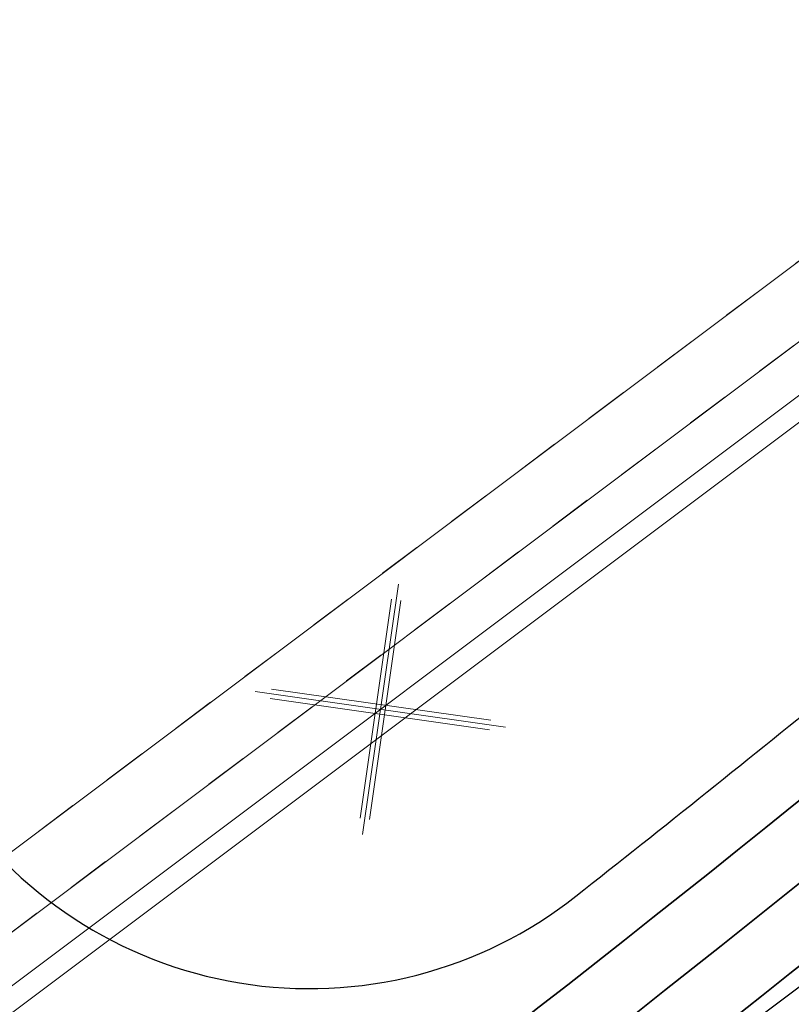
# Model space of a CAD drawing. Header units: metres. Extents: x -502 to 161, y -108 to 174.
# Tile 67 of 256: x -262.48 to -260.69, y -19.13 to -16.84. Entities that reach past the tile are written whole.
import ezdxf

# ---------------------------------------------------------------- set-up
doc = ezdxf.new("R2010")
doc.units = ezdxf.units.M
doc.header["$LTSCALE"] = 0.1
doc.linetypes.add('2-1', pattern=[0.17, 0.06, -0.025, 0.06, -0.025])
for name, color, linetype in [('BRI31-005.05-5p02-Koordinierung Lageplan 4. BA ZOB West 2022-06-15', 7, 'Continuous'), ('BRI31-005.06-5f07-Koordinierung Lageplan 4. BA ZOB Fernbusbahnh', 7, 'Continuous'), ('BRI31-005.07-5f08-Koordinierung Lageplan 4. BA Radstation - Seeterrasse 2023-05-31', 7, 'Continuous')]:
    doc.layers.add(name, color=color, linetype=linetype)

# ---------------------------------------------------------------- blocks, each defined once
blk = doc.blocks.new('1016')
at = {"color": 7, "linetype": 'Continuous', "lineweight": 9, "transparency": 33554687}
for p, q in [((0.703072, 0.277444), (1.257444, -0.276928)), ((1.257444, 0.277444), (0.703072, -0.276928))]:
    blk.add_line(p, q, dxfattribs=at)
at = {"color": 2, "linetype": 'Continuous', "lineweight": 20, "true_color": 0xffff00, "transparency": 33554687}
for p, q in [((1.212401, 0.25319), (0.727326, -0.231885)), ((0.748114, 0.25319), (1.23319, -0.231885)), ((0.727326, 0.232401), (1.212401, -0.252674)), ((1.23319, 0.232401), (0.748114, -0.252674))]:
    blk.add_line(p, q, dxfattribs=at)

msp = doc.modelspace()

# ---------------------------------------------------------------- linework, layer by layer
at = {"layer": 'BRI31-005.05-5p02-Koordinierung Lageplan 4. BA ZOB West 2022-06-15', "color": 255, "linetype": 'Continuous', "lineweight": 13, "transparency": 33554687, "flags": 128}
msp.add_lwpolyline([(-181.6939, 38.8932, 0.054139), (-198.4357, 28.9647), (-236.5911, 0.3438), (-264.0675, -20.2665), (-264.0675, -20.2665, -0.045833), (-278.9676, -29.4423), (-278.9676, -29.4423), (-281.7315, -30.8111), (-281.7315, -30.8111, -0.047348), (-316.3829, -43.7027), (-316.3829, -43.7027, 0.090587), (-332.9804, -51.5647, -0.025816), (-337.2248, -54.294)], format="xyb", dxfattribs=at)
at = {"layer": 'BRI31-005.05-5p02-Koordinierung Lageplan 4. BA ZOB West 2022-06-15', "color": 3, "linetype": 'Continuous', "lineweight": 35, "true_color": 0x00ff00, "transparency": 33554687, "flags": 128}
for points in [[(-279.4058, -30.9235), (-270.9467, -26.7095, 0.095997), (-268.1607, -24.5758, -0.065942), (-264.8207, -21.6858, 0.025186), (-260.4856, -18.5119), (-255.5271, -14.4822, -0.005996), (-254.9201, -14.0009, -0.059186), (-248.3852, -10.0817, 0.078462), (-238.2914, -3.4889), (-238.2914, -3.4889, -0.100623), (-214.8444, 10.3949), (-214.8444, 10.3949), (-211.177, 9.7003), (-205.5504, 1.4442)], [(-205.711, 1.4137), (-211.266, 9.5645), (-214.833, 10.2401), (-214.833, 10.2401, 0.100475), (-238.1908, -3.6002), (-238.1908, -3.6002, -0.078462), (-248.3237, -10.2185), (-248.3237, -10.2185, 0.059186), (-254.8284, -14.1195), (-254.8284, -14.1195), (-254.8284, -14.1195, 0.005996), (-255.4325, -14.5986), (-255.4325, -14.5986), (-260.391, -18.6283, -0.025186), (-264.7383, -21.8111), (-264.7383, -21.8111, 0.065942), (-268.0485, -24.6753), (-268.0485, -24.6753), (-268.0485, -24.6753, -0.095997), (-270.8799, -26.8438), (-270.8799, -26.8438), (-279.3404, -31.0585)], [(-311.2459, -44.722), (-303.6354, -41.8968), (-298.4404, -39.6095), (-284.9949, -33.8889), (-279.275, -31.1935), (-270.813, -26.978, 0.095997), (-267.9364, -24.7749), (-267.9364, -24.7749, -0.065942), (-264.6559, -21.9364), (-264.6559, -21.9364, 0.025186), (-260.2964, -18.7447), (-255.3379, -14.715, -0.005996), (-254.7366, -14.2381), (-254.7366, -14.2381, -0.059186), (-248.2623, -10.3553), (-248.2623, -10.3553, 0.078462), (-238.0902, -3.7115), (-238.0902, -3.7115, -0.100327), (-214.8215, 10.0853), (-214.8215, 10.0853), (-211.3549, 9.4287), (-205.8717, 1.3831)], [(-206.0324, 1.3525), (-211.4439, 9.2929), (-214.81, 9.9304), (-214.81, 9.9304, 0.100178), (-237.9896, -3.8227), (-237.9896, -3.8227, -0.078462), (-248.2009, -10.4922), (-248.2009, -10.4922, 0.059186), (-254.6448, -14.3568), (-254.6448, -14.3568), (-254.6448, -14.3568, 0.005996), (-255.2433, -14.8314), (-255.2433, -14.8314), (-260.2018, -18.8611), (-260.2018, -18.8611, -0.025186), (-264.5735, -22.0618), (-264.5735, -22.0618), (-264.5735, -22.0618, 0.065942), (-267.8242, -24.8745), (-267.8242, -24.8745), (-267.8242, -24.8745, -0.095997), (-270.7461, -27.1123), (-270.7461, -27.1123), (-279.2096, -31.3285)], [(-279.1442, -31.4635), (-270.6792, -27.2466, 0.095997), (-267.712, -24.974), (-267.712, -24.974, -0.065942), (-264.4911, -22.1871), (-264.4911, -22.1871, 0.025186), (-260.1072, -18.9775), (-255.1487, -14.9478, -0.005996), (-254.553, -14.4754, -0.059186), (-248.1394, -10.629), (-248.1394, -10.629, 0.078462), (-237.889, -3.934), (-237.889, -3.934), (-237.889, -3.934, -0.100028), (-214.7984, 9.7756), (-214.7984, 9.7756), (-211.5329, 9.1571), (-206.1931, 1.3219)]]:
    msp.add_lwpolyline(points, format="xyb", dxfattribs=at)
at = {"layer": 'BRI31-005.06-5f07-Koordinierung Lageplan 4. BA ZOB Fernbusbahnh', "color": 7, "linetype": 'Continuous', "lineweight": 30, "transparency": 33554687}
msp.add_line((-263.4074, -21.1465), (-199.0858, 27.102), dxfattribs=at)
at = {"layer": 'BRI31-005.06-5f07-Koordinierung Lageplan 4. BA ZOB Fernbusbahnh', "color": 7, "linetype": 'Continuous', "lineweight": 13, "transparency": 33554687, "flags": 128}
for points in [[(-337.0532, -53.9064), (-337.0532, -53.9064, 0.024076), (-333.1238, -51.3598), (-333.1238, -51.3598, -0.090571), (-316.4479, -43.4613, 0.047347), (-281.8414, -30.5866), (-279.0774, -29.2177, 0.045809), (-264.2236, -20.0711), (-198.5943, 29.1583, -0.054812), (-181.5862, 39.2166), (-181.5862, 39.2166, -0.038475), (-159.1772, 47.3364), (-159.1772, 47.3364, 0.039395), (-137.757, 55.1407), (-137.1917, 55.4002), (-137.1917, 55.4002, 0.064343), (-127.4456, 61.5203), (-127.4456, 61.5203), (-122.5713, 65.5358, -0.170872), (-88.3305, 78.0588), (-82.2819, 78.4363), (-80.567, 79.7085), (-70.9803, 86.8206), (-68.5554, 87.6664)], [(-279.0108, -29.3521, 0.045809), (-264.1336, -20.1911), (-198.5043, 29.0383), (-198.5043, 29.0383, -0.054812), (-181.5244, 39.0799), (-181.5244, 39.0799, -0.038475), (-159.1371, 47.1919), (-159.1371, 47.1919, 0.039395), (-137.6945, 55.0043), (-137.6945, 55.0043), (-137.129, 55.2639, 0.064344), (-127.3502, 61.4045), (-122.476, 65.42), (-122.476, 65.42, -0.17089), (-88.3249, 77.9089), (-88.3249, 77.9089), (-82.2282, 78.2893), (-80.4776, 79.5881), (-70.9093, 86.6865), (-68.5609, 87.5056)]]:
    msp.add_lwpolyline(points, format="xyb", dxfattribs=at)
at = {"layer": 'BRI31-005.06-5f07-Koordinierung Lageplan 4. BA ZOB Fernbusbahnh', "color": 190, "linetype": 'Continuous', "lineweight": 13, "true_color": 0x7f00ff, "transparency": 33554687, "flags": 128}
msp.add_lwpolyline([(-337.2, -54.3374, 0.025831), (-332.9489, -51.6036, -0.090589), (-316.3668, -43.7502), (-316.3668, -43.7502, 0.047344), (-281.7095, -30.856), (-281.7095, -30.856), (-278.9442, -29.4865), (-278.9442, -29.4865, 0.045829), (-264.0375, -20.3065), (-264.0375, -20.3065), (-198.4143, 28.9183, -0.054812), (-181.4626, 38.9432)], format="xyb", dxfattribs=at)
at = {"layer": 'BRI31-005.06-5f07-Koordinierung Lageplan 4. BA ZOB Fernbusbahnh', "color": 255, "linetype": 'Continuous', "lineweight": 9, "transparency": 33554687, "flags": 128}
msp.add_lwpolyline([(-181.6939, 38.8932, 0.054139), (-198.4357, 28.9647), (-236.5911, 0.3438), (-264.0675, -20.2665), (-264.0675, -20.2665, -0.045833), (-278.9676, -29.4423), (-278.9676, -29.4423), (-281.7315, -30.8111), (-281.7315, -30.8111, -0.047348), (-316.3829, -43.7027), (-316.3829, -43.7027, 0.090587), (-332.9804, -51.5647, -0.025816), (-337.2248, -54.294)], format="xyb", dxfattribs=at)
at = {"layer": 'BRI31-005.06-5f07-Koordinierung Lageplan 4. BA ZOB Fernbusbahnh', "color": 3, "linetype": 'Continuous', "lineweight": 30, "true_color": 0x00ff00, "transparency": 33554687, "flags": 128}
for points in [[(-279.4058, -30.9235), (-270.9467, -26.7095, 0.095997), (-268.1607, -24.5758, -0.065942), (-264.8207, -21.6858, 0.025186), (-260.4856, -18.5119), (-255.5271, -14.4822, -0.005996), (-254.9201, -14.0009, -0.059186), (-248.3852, -10.0817, 0.078462), (-238.2914, -3.4889), (-238.2914, -3.4889, -0.100623), (-214.8444, 10.3949), (-214.8444, 10.3949), (-211.177, 9.7003), (-205.5504, 1.4442)], [(-205.711, 1.4137), (-211.266, 9.5645), (-214.833, 10.2401), (-214.833, 10.2401, 0.100475), (-238.1908, -3.6002), (-238.1908, -3.6002, -0.078462), (-248.3237, -10.2185), (-248.3237, -10.2185, 0.059186), (-254.8284, -14.1195), (-254.8284, -14.1195), (-254.8284, -14.1195, 0.005996), (-255.4325, -14.5986), (-255.4325, -14.5986), (-260.391, -18.6283, -0.025186), (-264.7383, -21.8111), (-264.7383, -21.8111, 0.065942), (-268.0485, -24.6753), (-268.0485, -24.6753), (-268.0485, -24.6753, -0.095997), (-270.8799, -26.8438), (-270.8799, -26.8438), (-279.3404, -31.0585)], [(-311.2459, -44.722), (-303.6354, -41.8968), (-298.4404, -39.6095), (-284.9949, -33.8889), (-279.275, -31.1935), (-270.813, -26.978, 0.095997), (-267.9364, -24.7749), (-267.9364, -24.7749, -0.065942), (-264.6559, -21.9364), (-264.6559, -21.9364, 0.025186), (-260.2964, -18.7447), (-255.3379, -14.715, -0.005996), (-254.7366, -14.2381), (-254.7366, -14.2381, -0.059186), (-248.2623, -10.3553), (-248.2623, -10.3553, 0.078462), (-238.0902, -3.7115), (-238.0902, -3.7115, -0.100327), (-214.8215, 10.0853), (-214.8215, 10.0853), (-211.3549, 9.4287), (-205.8717, 1.3831)], [(-206.0324, 1.3525), (-211.4439, 9.2929), (-214.81, 9.9304), (-214.81, 9.9304, 0.100178), (-237.9896, -3.8227), (-237.9896, -3.8227, -0.078462), (-248.2009, -10.4922), (-248.2009, -10.4922, 0.059186), (-254.6448, -14.3568), (-254.6448, -14.3568), (-254.6448, -14.3568, 0.005996), (-255.2433, -14.8314), (-255.2433, -14.8314), (-260.2018, -18.8611), (-260.2018, -18.8611, -0.025186), (-264.5735, -22.0618), (-264.5735, -22.0618), (-264.5735, -22.0618, 0.065942), (-267.8242, -24.8745), (-267.8242, -24.8745), (-267.8242, -24.8745, -0.095997), (-270.7461, -27.1123), (-270.7461, -27.1123), (-279.2096, -31.3285)], [(-279.1442, -31.4635), (-270.6792, -27.2466, 0.095997), (-267.712, -24.974), (-267.712, -24.974, -0.065942), (-264.4911, -22.1871), (-264.4911, -22.1871, 0.025186), (-260.1072, -18.9775), (-255.1487, -14.9478, -0.005996), (-254.553, -14.4754, -0.059186), (-248.1394, -10.629), (-248.1394, -10.629, 0.078462), (-237.889, -3.934), (-237.889, -3.934), (-237.889, -3.934, -0.100028), (-214.7984, 9.7756), (-214.7984, 9.7756), (-211.5329, 9.1571), (-206.1931, 1.3219)]]:
    msp.add_lwpolyline(points, format="xyb", dxfattribs=at)
at = {"layer": 'BRI31-005.06-5f07-Koordinierung Lageplan 4. BA ZOB Fernbusbahnh', "color": 1, "linetype": 'Continuous', "lineweight": 50, "true_color": 0xff0000, "transparency": 33554687, "flags": 128}
msp.add_lwpolyline([(-279.0787, -31.5985), (-270.6123, -27.3808), (-270.6123, -27.3808, 0.095997), (-267.5998, -25.0736), (-267.5998, -25.0736, -0.065942), (-264.4087, -22.3124, 0.025186), (-260.0126, -19.0939), (-255.0541, -15.0642), (-255.0541, -15.0642, -0.005996), (-254.4612, -14.5941), (-254.4612, -14.5941)], format="xyb", dxfattribs=at)
at = {"layer": 'BRI31-005.06-5f07-Koordinierung Lageplan 4. BA ZOB Fernbusbahnh', "color": 190, "linetype": 'Continuous', "lineweight": 30, "true_color": 0x7f00ff, "transparency": 33554687, "flags": 128}
msp.add_lwpolyline([(-262.9365, -18.196), (-262.6468, -18.6421, 0.441343), (-261.189, -18.8828), (-261.189, -18.8828, 0.003664), (-260.5802, -18.3954), (-260.5802, -18.3954), (-256.5353, -15.1082, -0.389844), (-255.1841, -15.1907), (-252.1873, -18.304)], format="xyb", dxfattribs=at)
at = {"layer": 'BRI31-005.07-5f08-Koordinierung Lageplan 4. BA Radstation - Seeterrasse 2023-05-31', "color": 7, "linetype": '2-1', "lineweight": 13, "transparency": 33554687, "flags": 128}
for points in [[(-337.0532, -53.9064), (-337.0532, -53.9064, 0.024076), (-333.1238, -51.3598), (-333.1238, -51.3598, -0.090571), (-316.4479, -43.4613, 0.047347), (-281.8414, -30.5866), (-279.0774, -29.2177, 0.045809), (-264.2236, -20.0711), (-198.5943, 29.1583, -0.054812), (-181.5862, 39.2166), (-181.5862, 39.2166, -0.038475), (-159.1772, 47.3364), (-159.1772, 47.3364, 0.039395), (-137.757, 55.1407), (-137.1917, 55.4002), (-137.1917, 55.4002, 0.064343), (-127.4456, 61.5203), (-127.4456, 61.5203), (-122.5713, 65.5358, -0.170872), (-88.3305, 78.0588), (-82.2819, 78.4363), (-80.567, 79.7085), (-70.9803, 86.8206), (-68.5554, 87.6664)], [(-337.0532, -53.9064), (-337.0532, -53.9064, 0.024076), (-333.1238, -51.3598), (-333.1238, -51.3598, -0.090571), (-316.4479, -43.4613, 0.047347), (-281.8414, -30.5866), (-279.0774, -29.2177, 0.045809), (-264.2236, -20.0711), (-198.5943, 29.1583, -0.054812), (-181.5862, 39.2166), (-181.5862, 39.2166, -0.038475), (-159.1772, 47.3364), (-159.1772, 47.3364, 0.039395), (-137.757, 55.1407), (-137.1917, 55.4002), (-137.1917, 55.4002, 0.064343), (-127.4456, 61.5203), (-127.4456, 61.5203), (-122.5713, 65.5358, -0.170872), (-88.3305, 78.0588), (-82.2819, 78.4363), (-80.567, 79.7085), (-70.9803, 86.8206), (-68.5554, 87.6664)], [(-336.9777, -54.036), (-336.9777, -54.036, 0.024076), (-333.0362, -51.4817), (-333.0362, -51.4817, -0.090571), (-316.4091, -43.6062), (-316.4091, -43.6062, 0.047348), (-281.7755, -30.7213), (-281.7755, -30.7213), (-279.0108, -29.3521, 0.045809), (-264.1336, -20.1911), (-198.5043, 29.0383), (-198.5043, 29.0383, -0.054812), (-181.5244, 39.0799), (-181.5244, 39.0799, -0.038475), (-159.1371, 47.1919), (-159.1371, 47.1919, 0.039395), (-137.6945, 55.0043), (-137.6945, 55.0043), (-137.129, 55.2639, 0.064344), (-127.3502, 61.4045), (-122.476, 65.42), (-122.476, 65.42, -0.17089), (-88.3249, 77.9089), (-88.3249, 77.9089), (-82.2282, 78.2893), (-80.4776, 79.5881), (-70.9093, 86.6865), (-68.5609, 87.5056)], [(-336.9777, -54.036), (-336.9777, -54.036, 0.024076), (-333.0362, -51.4817), (-333.0362, -51.4817, -0.090571), (-316.4091, -43.6062), (-316.4091, -43.6062, 0.047348), (-281.7755, -30.7213), (-281.7755, -30.7213), (-279.0108, -29.3521, 0.045809), (-264.1336, -20.1911), (-198.5043, 29.0383), (-198.5043, 29.0383, -0.054812), (-181.5244, 39.0799), (-181.5244, 39.0799, -0.038475), (-159.1371, 47.1919), (-159.1371, 47.1919, 0.039395), (-137.6945, 55.0043), (-137.6945, 55.0043), (-137.129, 55.2639, 0.064344), (-127.3502, 61.4045), (-122.476, 65.42), (-122.476, 65.42, -0.17089), (-88.3249, 77.9089), (-88.3249, 77.9089), (-82.2282, 78.2893), (-80.4776, 79.5881), (-70.9093, 86.6865), (-68.5609, 87.5056)]]:
    msp.add_lwpolyline(points, format="xyb", dxfattribs=at)

# ---------------------------------------------------------------- block references
at = {"layer": 'BRI31-005.06-5f07-Koordinierung Lageplan 4. BA ZOB Fernbusbahnh', "color": 7, "transparency": 33554687, "xscale": 0.75, "yscale": 0.75, "zscale": 0.75, "rotation": 216.8740310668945}
msp.add_blockref('1016', (-261.055, -18.0068), dxfattribs=at)

doc.saveas('drawing.dxf')
